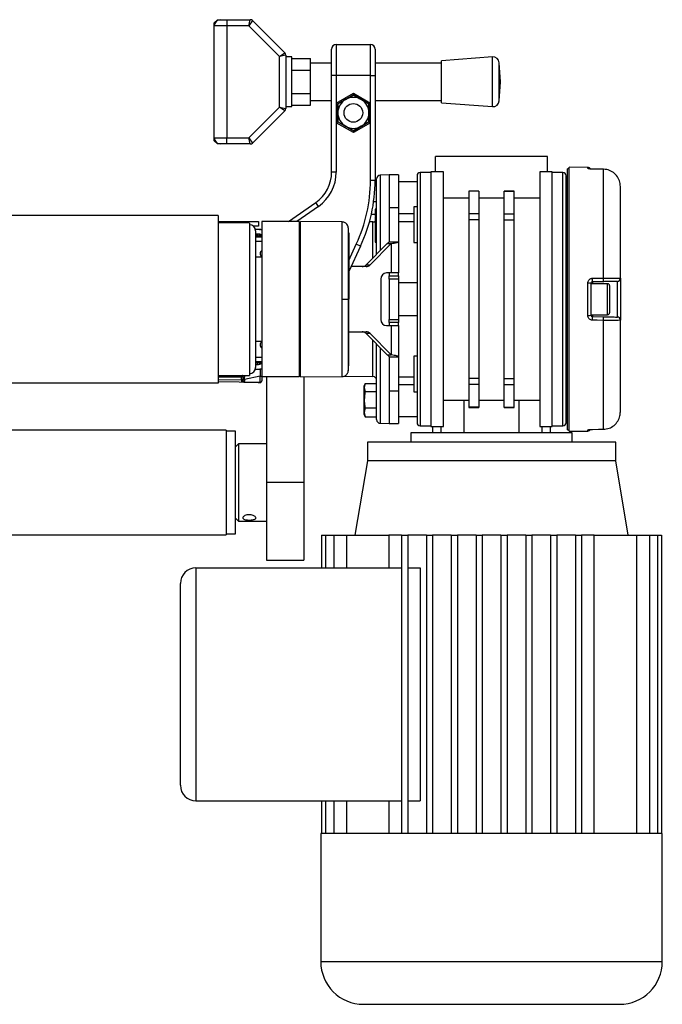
# Model space of a CAD drawing. Header units: millimetres. Extents: x 0 to 420, y 0 to 297.
# Tile 19 of 20: x 310 to 326, y 204 to 230. Entities that reach past the tile are written whole.
import ezdxf

# ---------------------------------------------------------------- set-up
doc = ezdxf.new("R2010")
doc.units = ezdxf.units.MM

msp = doc.modelspace()

# ---------------------------------------------------------------- linework, layer by layer
at = {"color": 7, "linetype": 'Continuous', "lineweight": 25}
for p, q in [((314.99608, 229.55578), (315.0758, 229.63549)), ((314.99608, 229.47606), (314.99608, 229.55578)), ((315.31496, 229.47606), (314.99608, 229.47606)), ((314.99608, 226.60619), (314.99608, 229.47606)), ((315.0758, 229.63549), (315.15552, 229.63549)), ((315.15552, 229.63549), (315.31496, 229.63549)), ((315.31496, 229.63549), (315.31496, 229.47606)), ((315.31496, 229.63549), (315.91969, 229.63549)), ((315.31496, 229.47606), (315.31496, 226.60619)), ((315.88666, 229.47606), (315.31496, 229.47606)), ((315.88666, 229.47606), (315.91969, 229.63549)), ((315.97605, 229.61215), (315.88666, 229.47606)), ((316.67017, 228.69255), (315.88666, 229.47606)), ((315.97605, 229.61215), (316.80626, 228.78194)), ((318.1282, 228.99775), (318.1282, 228.20056)), ((318.1282, 228.99775), (319.0051, 228.99775)), ((319.0051, 228.20056), (319.0051, 228.99775)), ((316.67017, 228.69255), (316.80626, 228.78194)), ((316.82961, 228.72557), (316.67017, 228.69255)), ((316.82961, 228.72557), (316.82961, 227.35668)), ((318.00862, 228.20056), (318.00862, 228.87817)), ((319.12468, 228.87817), (319.12468, 228.20056)), ((316.67017, 227.3897), (316.67017, 228.69255)), ((316.98905, 228.67887), (316.82961, 228.67887)), ((316.98905, 228.04112), (316.98905, 228.67887)), ((316.98905, 228.63946), (317.46736, 228.63946)), ((317.46736, 228.34029), (317.46736, 228.63946)), ((318.00862, 228.51944), (317.46736, 228.51944)), ((320.83288, 228.51944), (319.12468, 228.51944)), ((322.13898, 228.67887), (320.83288, 228.57922)), ((320.83288, 227.50302), (320.83288, 228.57922)), ((322.13898, 227.40338), (322.13898, 228.67887)), ((322.34753, 228.04112), (322.31008, 228.53203)), ((322.31008, 227.55022), (322.31008, 228.53203)), ((316.98905, 228.34029), (317.46736, 228.34029)), ((317.46736, 227.74196), (317.46736, 228.34029)), ((318.00862, 225.7254), (318.00862, 228.20056)), ((318.1282, 228.20056), (318.00862, 228.20056)), ((318.1282, 228.20056), (318.1282, 227.49708)), ((319.0051, 228.20056), (318.1282, 228.20056)), ((319.0051, 228.20056), (319.12468, 228.20056)), ((319.0051, 227.49708), (319.0051, 228.20056)), ((319.12468, 228.20056), (319.12468, 225.51117)), ((316.98905, 227.40338), (316.98905, 228.04112)), ((322.31008, 227.55022), (322.34753, 228.04112)), ((316.98905, 227.74196), (317.46736, 227.74196)), ((317.46736, 227.44279), (317.46736, 227.74196)), ((318.1282, 227.49708), (318.56665, 227.75022)), ((318.56665, 227.70419), (318.16806, 227.47407)), ((318.36735, 227.58913), (318.56665, 227.70419)), ((318.56665, 227.75022), (319.0051, 227.49708)), ((318.56665, 227.75022), (318.56665, 227.70419)), ((318.96524, 227.47407), (318.56665, 227.70419)), ((316.98905, 227.44279), (317.46736, 227.44279)), ((317.46736, 227.56281), (318.00862, 227.56281)), ((318.1282, 227.49708), (318.1282, 226.9908)), ((318.1282, 227.49708), (318.16806, 227.47407)), ((318.16806, 227.47407), (318.36735, 227.58913)), ((318.16806, 227.24394), (318.16806, 227.47407)), ((318.16806, 227.47407), (318.16806, 227.01381)), ((319.0051, 227.49708), (318.96524, 227.47407)), ((318.96524, 227.47407), (318.96524, 227.24394)), ((318.96524, 227.01381), (318.96524, 227.47407)), ((319.0051, 226.9908), (319.0051, 227.49708)), ((319.12468, 227.56281), (320.83288, 227.56281)), ((320.83288, 227.50302), (322.13898, 227.40338)), ((315.88666, 226.60619), (316.67017, 227.3897)), ((316.80626, 227.30031), (315.97605, 226.4701)), ((316.67017, 227.3897), (316.82961, 227.35668)), ((316.80626, 227.30031), (316.67017, 227.3897)), ((316.82961, 227.40338), (316.98905, 227.40338)), ((318.16806, 227.01381), (318.16806, 227.24394)), ((318.96524, 227.24394), (318.96524, 227.01381)), ((318.16806, 227.01381), (318.1282, 226.9908)), ((318.1282, 226.9908), (318.1282, 225.7254)), ((318.56665, 226.73766), (318.1282, 226.9908)), ((318.16806, 227.01381), (318.56665, 226.78368)), ((318.56665, 226.78368), (318.96524, 227.01381)), ((319.0051, 226.9908), (318.56665, 226.73766)), ((318.96524, 227.01381), (318.76594, 226.89875)), ((318.96524, 227.01381), (319.0051, 226.9908)), ((319.0051, 225.51117), (319.0051, 226.9908)), ((318.76594, 226.89875), (318.56665, 226.78368)), ((318.56665, 226.78368), (318.56665, 226.73766)), ((314.99608, 226.60619), (315.31496, 226.60619)), ((314.99608, 226.52647), (314.99608, 226.60619)), ((315.0758, 226.44676), (314.99608, 226.52647)), ((315.15552, 226.44676), (315.0758, 226.44676)), ((315.31496, 226.44676), (315.15552, 226.44676)), ((315.31496, 226.44676), (315.31496, 226.60619)), ((315.31496, 226.60619), (315.88666, 226.60619)), ((315.91969, 226.44676), (315.31496, 226.44676)), ((315.88666, 226.60619), (315.97605, 226.4701)), ((315.91969, 226.44676), (315.88666, 226.60619)), ((320.67958, 225.72929), (320.67958, 226.12788)), ((323.54944, 226.12788), (320.67958, 226.12788)), ((323.54944, 225.72929), (323.54944, 226.12788)), ((318.1282, 225.7254), (318.00862, 225.7254)), ((320.56, 225.70936), (320.28098, 225.70936)), ((320.28098, 225.70936), (320.28098, 222.46083)), ((320.87887, 225.72929), (320.56, 225.72929)), ((320.56, 225.72929), (320.56, 219.19237)), ((320.87887, 219.19237), (320.87887, 225.72929)), ((323.66902, 225.72929), (323.35015, 225.72929)), ((323.35015, 225.72929), (323.35015, 219.19237)), ((323.66902, 219.19237), (323.66902, 225.72929)), ((323.94803, 225.70936), (323.66902, 225.70936)), ((323.94803, 222.46083), (323.94803, 225.70936)), ((324.10747, 225.80901), (324.06761, 225.80901)), ((324.06761, 219.11266), (324.06761, 225.80901)), ((324.58648, 225.84434), (324.10747, 225.84852)), ((324.10747, 219.07314), (324.10747, 225.84852)), ((324.58648, 225.81869), (324.58648, 225.84434)), ((324.70397, 225.80022), (324.70421, 225.80123)), ((324.9886, 225.7973), (324.70437, 225.80061)), ((324.9882, 223.00416), (324.9882, 225.79688)), ((319.12468, 225.51117), (319.0051, 225.51117)), ((319.12428, 225.45496), (319.16493, 225.45496)), ((319.16493, 223.61456), (319.16493, 225.55)), ((319.4838, 225.64957), (319.25892, 225.64564)), ((319.25892, 225.64564), (319.25892, 223.70959)), ((319.72296, 225.64957), (319.4838, 225.64957)), ((319.4838, 225.64957), (319.4838, 224.81182)), ((319.4838, 225.64957), (319.4838, 224.81182)), ((319.72296, 225.64957), (319.72296, 224.81182)), ((320.20127, 225.4702), (319.72296, 225.4702)), ((324.06761, 225.4702), (324.02775, 225.4702)), ((319.12214, 225.36907), (319.16493, 225.36907)), ((321.78766, 225.23702), (321.53256, 225.23702)), ((321.53256, 225.23702), (321.53256, 225.23159)), ((321.78766, 225.23159), (321.53256, 225.23159)), ((321.53256, 225.23159), (321.53256, 224.6519)), ((321.78766, 225.23702), (321.78766, 225.23159)), ((321.78766, 225.23159), (321.78766, 224.6519)), ((322.69645, 225.23702), (322.44136, 225.23702)), ((322.44136, 225.23159), (322.44136, 225.23702)), ((322.44136, 225.23159), (322.69645, 225.23159)), ((322.44136, 224.6519), (322.44136, 225.23159)), ((322.69645, 225.23159), (322.69645, 225.23702)), ((322.69645, 224.6519), (322.69645, 225.23159)), ((325.42283, 222.99755), (325.42283, 225.35302)), ((316.90378, 224.45379), (317.60069, 224.94178)), ((317.66928, 224.84382), (317.60069, 224.94178)), ((319.08719, 224.96579), (319.16493, 224.96579)), ((321.53256, 225.05168), (320.87887, 225.05168)), ((322.44136, 225.05168), (321.78766, 225.05168)), ((323.35015, 225.05168), (322.69645, 225.05168)), ((317.66928, 224.84382), (317.11226, 224.45379)), ((319.16493, 224.77532), (319.12507, 224.77462)), ((319.12507, 224.77462), (319.12507, 224.76747)), ((319.12507, 224.76747), (319.16493, 224.76796)), ((319.12507, 224.76747), (319.12507, 224.74262)), ((319.12507, 224.74262), (319.16493, 224.74312)), ((319.12507, 224.74262), (319.12507, 224.7159)), ((319.12507, 224.7159), (319.16493, 224.71563)), ((319.12507, 224.7159), (319.12507, 224.59664)), ((319.4838, 224.81182), (319.72296, 224.81182)), ((319.4838, 224.81182), (319.4838, 223.93696)), ((319.72296, 224.81182), (319.72296, 223.93696)), ((319.72296, 224.6571), (320.12155, 224.6571)), ((320.20127, 224.83577), (320.12155, 224.83577)), ((320.12155, 224.83577), (320.12155, 223.91901)), ((324.06761, 224.83577), (324.02775, 224.83577)), ((315.09889, 224.61323), (300.74957, 224.61323)), ((315.09889, 224.61323), (315.09889, 220.30843)), ((315.09889, 224.45379), (315.73664, 224.45379)), ((315.89608, 224.41393), (315.09889, 224.42191)), ((315.73664, 224.45379), (316.13523, 224.45379)), ((315.73664, 224.41553), (315.73664, 224.45379)), ((315.89608, 224.41393), (315.89608, 220.50773)), ((316.13523, 224.45379), (316.13523, 224.33422)), ((317.17157, 224.45379), (316.21495, 224.45379)), ((316.21495, 224.45379), (316.21495, 220.46787)), ((317.17157, 224.45379), (317.17157, 220.46787)), ((317.21143, 224.41463), (317.17157, 224.41393)), ((318.27904, 224.44413), (317.21143, 224.45345)), ((317.21143, 220.46822), (317.21143, 224.45345)), ((319.07093, 224.44659), (318.97944, 224.44499)), ((319.03018, 224.6484), (319.12507, 224.6484)), ((319.07093, 223.51953), (319.07093, 224.44659)), ((319.12507, 224.59664), (319.16493, 224.59637)), ((319.12507, 224.59664), (319.12507, 224.58168)), ((319.12507, 224.58168), (319.16493, 224.58099)), ((319.12507, 224.45461), (319.12507, 224.45203)), ((319.16493, 224.45272), (319.12507, 224.45203)), ((319.12507, 224.45203), (319.12507, 224.44488)), ((319.12507, 224.44488), (319.16493, 224.44537)), ((319.12507, 224.44488), (319.12507, 224.3717)), ((320.12155, 224.4489), (319.72296, 224.4489)), ((321.78766, 224.6519), (321.53256, 224.6519)), ((321.53256, 224.6519), (321.53256, 224.49789)), ((321.78766, 224.49789), (321.53256, 224.49789)), ((321.53256, 224.49789), (321.53256, 220.42377)), ((321.78766, 224.6519), (321.78766, 224.49789)), ((321.78766, 224.49789), (321.78766, 220.42377)), ((322.44136, 224.49789), (322.44136, 224.6519)), ((322.44136, 224.6519), (322.69645, 224.6519)), ((322.44136, 220.42377), (322.44136, 224.49789)), ((322.44136, 224.49789), (322.69645, 224.49789)), ((322.69645, 224.49789), (322.69645, 224.6519)), ((322.69645, 220.42377), (322.69645, 224.49789)), ((316.13523, 224.33422), (316.00154, 224.33422)), ((316.13523, 224.2545), (316.05045, 224.2545)), ((316.05552, 224.21464), (316.05552, 222.46083)), ((316.15554, 224.25346), (316.1744, 224.25379)), ((319.12507, 224.3717), (319.16493, 224.37219)), ((319.12507, 224.3717), (319.12507, 224.33192)), ((319.12507, 224.33192), (319.16493, 224.33128)), ((319.12507, 224.33192), (319.12507, 224.10867)), ((316.13523, 224.13492), (316.05552, 224.13492)), ((316.05552, 224.13241), (316.10993, 224.13383)), ((316.05552, 224.09255), (316.11028, 224.09399)), ((316.05552, 224.06353), (316.21436, 224.06491)), ((316.21495, 223.94535), (316.05552, 223.94395)), ((316.1744, 224.10378), (316.1744, 224.12464)), ((319.12507, 224.10867), (319.16493, 224.10802)), ((319.12507, 224.10867), (319.12507, 224.10676)), ((319.12507, 224.10676), (319.16493, 224.10606)), ((319.16493, 223.99402), (319.12507, 223.99332)), ((319.12507, 223.99332), (319.12507, 223.97111)), ((319.12507, 223.97111), (319.16493, 223.97117)), ((319.12507, 223.97111), (319.12507, 223.95008)), ((319.12507, 223.95008), (319.16493, 223.95015)), ((319.12507, 223.95008), (319.12507, 223.92352)), ((319.12507, 223.92352), (319.16493, 223.92283)), ((319.4838, 223.93696), (319.72296, 223.93696)), ((319.72296, 223.93696), (319.72296, 223.13844)), ((320.12155, 223.91901), (320.20127, 223.91901)), ((324.02775, 223.91901), (324.06761, 223.91901)), ((318.44707, 223.45732), (318.64285, 223.87718)), ((318.75123, 223.82665), (318.44707, 223.17438)), ((318.75123, 223.82665), (318.64285, 223.87718)), ((319.43777, 223.89042), (318.89314, 223.33976)), ((319.53884, 223.89042), (318.99421, 223.33976)), ((319.43777, 223.89042), (319.53884, 223.89042)), ((319.53884, 223.89042), (319.53884, 223.13844)), ((316.21495, 223.53703), (316.05552, 223.53703)), ((318.89659, 223.29788), (318.50466, 223.29788)), ((318.89314, 223.33976), (318.99421, 223.33976)), ((319.27413, 222.979), (319.27413, 221.94266)), ((319.53884, 223.13844), (319.41863, 223.13844)), ((319.4838, 223.13844), (319.4838, 223.05872)), ((319.4838, 223.05872), (319.72296, 223.05872)), ((319.4838, 222.979), (319.4838, 223.05872)), ((319.72296, 222.979), (319.4838, 222.979)), ((319.4838, 222.979), (319.4838, 221.94266)), ((319.72296, 223.13844), (319.53884, 223.13844)), ((319.72296, 223.05872), (319.72296, 223.13844)), ((319.72296, 223.05872), (319.72296, 222.979)), ((319.72296, 222.979), (319.72296, 221.94266)), ((324.9889, 222.91164), (324.70466, 222.90668)), ((324.70466, 222.90668), (324.70466, 222.85943)), ((325.3445, 222.00382), (325.3445, 222.91785)), ((325.42283, 222.99755), (325.42283, 221.92411)), ((320.20127, 222.87935), (319.72296, 222.87935)), ((324.06761, 222.87935), (324.02775, 222.87935)), ((324.58648, 222.04504), (324.58648, 222.87662)), ((324.6655, 222.86682), (324.6655, 222.05484)), ((325.09598, 222.85943), (324.6655, 222.85943)), ((325.09598, 222.06223), (325.09598, 222.85943)), ((325.14381, 222.8116), (325.14381, 222.11006)), ((316.05552, 222.46083), (316.05552, 220.70702)), ((318.4361, 222.46083), (318.44707, 222.46083)), ((320.28098, 222.46083), (320.28098, 219.2123)), ((323.94803, 219.2123), (323.94803, 222.46083)), ((319.4838, 221.94266), (319.72296, 221.94266)), ((319.4838, 221.86294), (319.4838, 221.94266)), ((319.72296, 222.04231), (320.20127, 222.04231)), ((319.72296, 221.94266), (319.72296, 221.86294)), ((324.02775, 222.04231), (324.06761, 222.04231)), ((324.6655, 222.06223), (325.09598, 222.06223)), ((324.70466, 222.06223), (324.70466, 222.01499)), ((324.70466, 222.01499), (324.9889, 222.01002)), ((324.9882, 219.12478), (324.9882, 221.9175)), ((325.42283, 219.56864), (325.42283, 221.92411)), ((319.41863, 221.78322), (319.53884, 221.78322)), ((319.4838, 221.86294), (319.4838, 221.78322)), ((319.72296, 221.86294), (319.4838, 221.86294)), ((319.53884, 221.78322), (319.53884, 221.03124)), ((319.53884, 221.78322), (319.72296, 221.78322)), ((319.72296, 221.78322), (319.72296, 221.86294)), ((319.72296, 221.78322), (319.72296, 220.9847)), ((316.05552, 221.38463), (316.21495, 221.38463)), ((318.44707, 221.62379), (318.89659, 221.62379)), ((318.99421, 221.5819), (318.89314, 221.5819)), ((318.89314, 221.5819), (319.43777, 221.03124)), ((318.99421, 221.5819), (319.53884, 221.03124)), ((319.07093, 220.47508), (319.07093, 221.40214)), ((319.16493, 219.37166), (319.16493, 221.3071)), ((319.25892, 221.21207), (319.25892, 219.27602)), ((316.05552, 220.97771), (316.21495, 220.97632)), ((319.43777, 221.03124), (319.53884, 221.03124)), ((319.4838, 220.9847), (319.72296, 220.9847)), ((319.4838, 220.9847), (319.4838, 220.10985)), ((319.72296, 220.9847), (319.72296, 220.10985)), ((320.20127, 221.00265), (320.12155, 221.00265)), ((320.12155, 221.00265), (320.12155, 220.08589)), ((324.06761, 221.00265), (324.02775, 221.00265)), ((316.05004, 220.66559), (316.05758, 220.66717)), ((316.05045, 220.66717), (316.13523, 220.66717)), ((316.21436, 220.85675), (316.05552, 220.85813)), ((316.11028, 220.82767), (316.05552, 220.82911)), ((316.10993, 220.78783), (316.05552, 220.78925)), ((316.05552, 220.78674), (316.13523, 220.78674)), ((316.1744, 220.79703), (316.1744, 220.81789)), ((315.09889, 220.49976), (315.89608, 220.50773)), ((315.09889, 220.48065), (315.69609, 220.49108)), ((315.69609, 220.45944), (315.09889, 220.44901)), ((315.09889, 220.40403), (315.69609, 220.3936)), ((315.69609, 220.3936), (315.69609, 220.45944)), ((315.73664, 220.45122), (315.73664, 220.43285)), ((315.73664, 220.43285), (315.73664, 220.37793)), ((316.17648, 220.48539), (315.77511, 220.40163)), ((315.77511, 220.40163), (315.77511, 220.38782)), ((316.17648, 220.32683), (316.17648, 220.48539)), ((317.17157, 220.46787), (316.21495, 220.46787)), ((316.21495, 220.46787), (316.21495, 220.36579)), ((316.21495, 220.36579), (316.21495, 220.36456)), ((316.33453, 220.46787), (316.33453, 217.75744)), ((317.17157, 220.50773), (317.21143, 220.50703)), ((317.21143, 220.46822), (318.27903, 220.47753)), ((317.29115, 220.46891), (317.29115, 217.75744)), ((318.33392, 220.48794), (319.07093, 220.47508)), ((319.72296, 220.47276), (320.12155, 220.47276)), ((321.78766, 220.42377), (321.53256, 220.42377)), ((321.53256, 220.42377), (321.53256, 220.26976)), ((321.78766, 220.42377), (321.78766, 220.26976)), ((322.44136, 220.42377), (322.69645, 220.42377)), ((322.44136, 220.26976), (322.44136, 220.42377)), ((322.69645, 220.26976), (322.69645, 220.42377)), ((315.09889, 220.30843), (300.74957, 220.30843)), ((316.1744, 220.32471), (315.09889, 220.34348)), ((316.1744, 220.32681), (316.17648, 220.32683)), ((318.86685, 220.29506), (318.84605, 220.23791)), ((318.86677, 220.2946), (318.84605, 220.19453)), ((318.84605, 220.19453), (318.84605, 220.23791)), ((318.84605, 220.19453), (318.86677, 220.09447)), ((318.84605, 219.88216), (318.84605, 220.19453)), ((318.86677, 220.2946), (319.16493, 220.2946)), ((319.4838, 220.10985), (319.4838, 219.27209)), ((319.4838, 220.10985), (319.72296, 220.10985)), ((319.4838, 220.10985), (319.4838, 219.27209)), ((320.12155, 220.26457), (319.72296, 220.26457)), ((319.72296, 220.10985), (319.72296, 219.27209)), ((321.78766, 220.26976), (321.53256, 220.26976)), ((321.53256, 220.26976), (321.53256, 219.69007)), ((321.78766, 220.26976), (321.78766, 219.69007)), ((322.44136, 220.26976), (322.69645, 220.26976)), ((322.44136, 219.69007), (322.44136, 220.26976)), ((322.69645, 219.69007), (322.69645, 220.26976)), ((318.84605, 219.55761), (318.84605, 219.88216)), ((318.86677, 220.09447), (319.16493, 220.09447)), ((320.12155, 220.08589), (320.20127, 220.08589)), ((320.87887, 219.86998), (321.53256, 219.86998)), ((321.40149, 219.86998), (321.40149, 219.03294)), ((321.78766, 219.86998), (322.44136, 219.86998)), ((322.69645, 219.86998), (323.35015, 219.86998)), ((322.82753, 219.03294), (322.82753, 219.86998)), ((324.02775, 220.08589), (324.06761, 220.08589)), ((318.86677, 219.66985), (318.84605, 219.55761)), ((318.86677, 219.66985), (319.16493, 219.66985)), ((321.78766, 219.69007), (321.53256, 219.69007)), ((321.53256, 219.69007), (321.53256, 219.68464)), ((321.53256, 219.68464), (321.78766, 219.68464)), ((321.78766, 219.69007), (321.78766, 219.68464)), ((322.44136, 219.69007), (322.69645, 219.69007)), ((322.44136, 219.68464), (322.44136, 219.69007)), ((322.44136, 219.68464), (322.69645, 219.68464)), ((322.69645, 219.68464), (322.69645, 219.69007)), ((318.84605, 219.55761), (318.86677, 219.44536)), ((318.84605, 219.50205), (318.84605, 219.55761)), ((318.84605, 219.50205), (318.86685, 219.4449)), ((318.86677, 219.44536), (318.86522, 219.45282)), ((318.86677, 219.44536), (319.16493, 219.44536)), ((319.72296, 219.45146), (320.20127, 219.45146)), ((324.02775, 219.45146), (324.06761, 219.45146)), ((315.29819, 219.1007), (300.55027, 219.1007)), ((315.29819, 219.1007), (315.29819, 216.41418)), ((319.25892, 219.27602), (319.4838, 219.27209)), ((319.4838, 219.27209), (319.72296, 219.27209)), ((320.28098, 219.2123), (320.56, 219.2123)), ((320.56, 219.19237), (320.87887, 219.19237)), ((320.59986, 219.19237), (320.59986, 219.03294)), ((320.81924, 219.03294), (320.81924, 219.19237)), ((323.35015, 219.19237), (323.66902, 219.19237)), ((323.40978, 219.19237), (323.40978, 219.03294)), ((323.62916, 219.03294), (323.62916, 219.19237)), ((323.66902, 219.2123), (323.94803, 219.2123)), ((324.06761, 219.11266), (324.10747, 219.11266)), ((324.58648, 219.07732), (324.58648, 219.10297)), ((324.70422, 219.12044), (324.70397, 219.12145)), ((324.70437, 219.12105), (324.98828, 219.12436)), ((324.98844, 219.12436), (324.9886, 219.12436)), ((315.53735, 219.0728), (315.29819, 219.0728)), ((315.53735, 217.2536), (315.53735, 219.0728)), ((320.04183, 219.03294), (320.04183, 218.79378)), ((324.18719, 219.03294), (320.04183, 219.03294)), ((324.10747, 219.07314), (324.58648, 219.07732)), ((324.18719, 218.79378), (324.18719, 219.03294)), ((315.61706, 218.75392), (315.53735, 218.6742)), ((316.33453, 218.75392), (315.61706, 218.75392)), ((315.61706, 218.75392), (315.61706, 216.76096)), ((318.92577, 218.79378), (318.92577, 218.31547)), ((325.30325, 218.79378), (318.92577, 218.79378)), ((325.30325, 218.31547), (325.30325, 218.79378)), ((318.92577, 218.31547), (318.6069, 216.40223)), ((325.30325, 218.31547), (318.92577, 218.31547)), ((325.62212, 216.40223), (325.30325, 218.31547)), ((317.29115, 217.75744), (316.33453, 217.75744)), ((316.33453, 217.75744), (316.33453, 215.76448)), ((317.29115, 217.75744), (317.29115, 215.76448)), ((315.53735, 216.44209), (315.53735, 217.2536)), ((315.53735, 216.84068), (315.61706, 216.76096)), ((315.61706, 216.76096), (316.33453, 216.76096)), ((300.55027, 216.41418), (315.29819, 216.41418)), ((315.29819, 216.44209), (315.53735, 216.44209)), ((317.74815, 216.40223), (317.74815, 215.56518)), ((317.74815, 216.40223), (317.85423, 216.40223)), ((317.85423, 216.40223), (318.06218, 216.40223)), ((317.85423, 216.40223), (317.85423, 215.56518)), ((318.06218, 216.40223), (318.06218, 215.56518)), ((318.06218, 216.40223), (318.389, 216.40223)), ((318.389, 216.40223), (319.47656, 216.40223)), ((318.389, 216.40223), (318.389, 215.56518)), ((319.80267, 216.40223), (319.47656, 216.40223)), ((319.47656, 216.40223), (319.47656, 215.56518)), ((319.80267, 216.40223), (319.96211, 216.40223)), ((319.80267, 216.40223), (319.80267, 208.74925)), ((319.96211, 216.40223), (319.96211, 208.74925)), ((320.44042, 216.40223), (319.96211, 216.40223)), ((320.44042, 216.40223), (320.44042, 208.74925)), ((320.44042, 216.40223), (320.59986, 216.40223)), ((320.59986, 216.40223), (320.59986, 208.74925)), ((321.07817, 216.40223), (320.59986, 216.40223)), ((321.07817, 216.40223), (321.23761, 216.40223)), ((321.07817, 216.40223), (321.07817, 208.74925)), ((321.23761, 216.40223), (321.23761, 208.74925)), ((321.71592, 216.40223), (321.23761, 216.40223)), ((321.71592, 216.40223), (321.71592, 208.74925)), ((321.71592, 216.40223), (321.87535, 216.40223)), ((321.87535, 216.40223), (321.87535, 208.74925)), ((322.35366, 216.40223), (321.87535, 216.40223)), ((322.35366, 216.40223), (322.5131, 216.40223)), ((322.35366, 216.40223), (322.35366, 208.74925)), ((322.5131, 216.40223), (322.5131, 208.74925)), ((322.99141, 216.40223), (322.5131, 216.40223)), ((322.99141, 216.40223), (323.15085, 216.40223)), ((322.99141, 216.40223), (322.99141, 208.74925)), ((323.15085, 216.40223), (323.15085, 208.74925)), ((323.62916, 216.40223), (323.15085, 216.40223)), ((323.62916, 216.40223), (323.62916, 208.74925)), ((323.62916, 216.40223), (323.7886, 216.40223)), ((323.7886, 216.40223), (323.7886, 208.74925)), ((324.26691, 216.40223), (323.7886, 216.40223)), ((324.26691, 216.40223), (324.26691, 208.74925)), ((324.26691, 216.40223), (324.42635, 216.40223)), ((324.42635, 216.40223), (324.42635, 208.74925)), ((324.75246, 216.40223), (324.42635, 216.40223)), ((324.75246, 208.74925), (324.75246, 216.40223)), ((324.75246, 216.40223), (325.84002, 216.40223)), ((325.84002, 216.40223), (325.84002, 208.74925)), ((325.84002, 216.40223), (326.16684, 216.40223)), ((326.16684, 216.40223), (326.16684, 208.74925)), ((326.16684, 216.40223), (326.37479, 216.40223)), ((326.37479, 216.40223), (326.37479, 208.74925)), ((326.37479, 216.40223), (326.48087, 216.40223)), ((326.48087, 216.40223), (326.48087, 208.74925)), ((314.52531, 215.56518), (314.52531, 209.5863)), ((314.52531, 215.56518), (319.80267, 215.56518)), ((316.33453, 215.76448), (317.29115, 215.76448)), ((319.96211, 215.56518), (320.27969, 215.56518)), ((320.27969, 215.56518), (320.27969, 209.5863)), ((314.12672, 209.98489), (314.12672, 215.16659)), ((314.52531, 209.5863), (319.80267, 209.5863)), ((317.74815, 209.5863), (317.74815, 208.74925)), ((317.85423, 209.5863), (317.85423, 208.74925)), ((318.06218, 209.5863), (318.06218, 208.74925)), ((318.389, 209.5863), (318.389, 208.74925)), ((319.47656, 209.5863), (319.47656, 208.74925)), ((319.96211, 209.5863), (320.27969, 209.5863)), ((317.72999, 208.74925), (317.72999, 205.46087)), ((317.74815, 208.74925), (317.72999, 208.74925)), ((317.85423, 208.74925), (317.74815, 208.74925)), ((318.06218, 208.74925), (317.85423, 208.74925)), ((318.389, 208.74925), (318.06218, 208.74925)), ((319.80267, 208.74925), (318.389, 208.74925)), ((320.44042, 208.74925), (319.80267, 208.74925)), ((321.07817, 208.74925), (320.44042, 208.74925)), ((321.71592, 208.74925), (321.07817, 208.74925)), ((322.5131, 208.74925), (321.71592, 208.74925)), ((323.15085, 208.74925), (322.5131, 208.74925)), ((323.7886, 208.74925), (323.15085, 208.74925)), ((324.42635, 208.74925), (323.7886, 208.74925)), ((325.84002, 208.74925), (324.42635, 208.74925)), ((326.16684, 208.74925), (325.84002, 208.74925)), ((326.37479, 208.74925), (326.16684, 208.74925)), ((326.48087, 208.74925), (326.37479, 208.74925)), ((326.49903, 208.74925), (326.48087, 208.74925)), ((326.49903, 205.46087), (326.49903, 208.74925)), ((317.72999, 205.46087), (322.11451, 205.46087)), ((322.11451, 205.46087), (326.49903, 205.46087))]:
    msp.add_line(p, q, dxfattribs=at)
at = {"color": 7, "linetype": 'Continuous', "lineweight": 25, "flags": 128}
for points in [[(324.9882, 225.79688), (324.8288, 225.79875), (324.70397, 225.80022)], [(324.70421, 225.80123), (324.70428, 225.8011), (324.70437, 225.80061)], [(324.9882, 225.79688), (324.98851, 225.79779), (324.9886, 225.7973)], [(324.70397, 222.99907), (324.86337, 223.00192), (324.9882, 223.00416)], [(318.27895, 222.46078), (318.30779, 222.46079), (318.33562, 222.4608), (318.36154, 222.46081), (318.38468, 222.46081), (318.40429, 222.46082), (318.41971, 222.46082), (318.43043, 222.46083), (318.4361, 222.46083)], [(324.9882, 221.9175), (324.8288, 221.92036), (324.70397, 221.92259)], [(324.70397, 219.12145), (324.86337, 219.12332), (324.9882, 219.12478)], [(324.70437, 219.12105), (324.70428, 219.12056), (324.70422, 219.12044)], [(324.9886, 219.12436), (324.98851, 219.12387), (324.9882, 219.12478)]]:
    msp.add_lwpolyline(points, dxfattribs=at)
at = {"color": 7, "linetype": 'Continuous', "lineweight": 25}
msp.add_circle((318.56665, 227.24394), 0.23916, dxfattribs=at)
for centre, radius, start, end in [((315.15552, 229.47606), 0.15944, 90, 180), ((315.91969, 229.55578), 0.07972, 45, 90), ((318.1282, 228.87817), 0.11958, 90, 180), ((319.0051, 228.87817), 0.11958, 0, 90), ((316.74989, 228.72557), 0.07972, 0, 45), ((322.15111, 228.5199), 0.15944, 4.362914, 94.362914), ((318.56665, 227.24394), 0.39859, 120, 180), ((318.56665, 227.24394), 0.39859, 60, 120), ((318.56665, 227.24394), 0.39859, 0, 60), ((322.15111, 227.56235), 0.15944, 265.637086, 355.637086), ((316.74989, 227.35668), 0.07972, 315, 0), ((318.56665, 227.24394), 0.39859, 180, 240), ((318.56665, 227.24394), 0.39859, 300, 0), ((318.56665, 227.24394), 0.39859, 240, 300), ((315.15552, 226.60619), 0.15944, 180, 270), ((315.91969, 226.52647), 0.07972, 270, 315), ((317.052, 225.7254), 0.95662, 305, 0), ((317.052, 225.7254), 1.0762, 305, 0), ((320.28098, 225.62964), 0.07972, 90, 180), ((323.94803, 225.62964), 0.07972, 0, 90), ((324.58578, 225.76462), 0.07972, 30.228465, 89.5), ((324.5858, 225.73851), 0.08018, 62.086988, 89.516), ((315.13875, 225.51117), 3.86635, 335, 0), ((315.13875, 225.51117), 3.98592, 335, 0), ((319.26059, 225.55), 0.09566, 91, 180), ((319.06926, 224.54223), 0.09566, 271, 306.389329), ((315.89608, 224.21464), 0.15944, 0, 90), ((316.13523, 224.0552), 0.1993, 66.421822, 90), ((316.19798, 224.25059), 0.02379, 172.280996, 179.853342), ((316.17509, 224.21394), 0.03986, 46.307151, 91), ((316.14032, 224.06921), 0.03894, 140.484222, 187.790318), ((316.11201, 224.05414), 0.07972, 38.505574, 91.5), ((315.53905, 224.10893), 0.57142, 358.501931, 2.498145), ((316.11132, 224.05414), 0.03986, 14.838425, 91.5), ((316.13523, 224.0552), 0.07972, 0, 90), ((315.58483, 224.82845), 0.93421, 306.652263, 309.13059), ((316.27474, 223.63269), 0.09965, 126.869898, 233.130102), ((318.79436, 223.43527), 0.1374, 270.482371, 315.964056), ((318.89543, 223.43527), 0.1374, 270.482371, 315.964056), ((319.42649, 222.98612), 0.15252, 92.952141, 182.675337), ((322.62667, 222.93723), 2.07822, 359.15764, 1.705105), ((322.91282, 222.94229), 2.07631, 359.154074, 1.707464), ((325.34311, 222.99755), 0.07972, 271, 0), ((324.60581, 222.70896), 0.16877, 69.288132, 96.578748), ((325.09598, 222.8116), 0.04783, 0, 90), ((319.42649, 221.93554), 0.15252, 177.324663, 267.047859), ((324.60581, 222.2127), 0.16877, 263.421252, 290.711868), ((322.62667, 221.98443), 2.07822, 358.294895, 0.84236), ((322.91282, 221.97937), 2.07631, 358.292536, 0.845926), ((325.09598, 222.11006), 0.04783, 270, 0), ((325.34311, 221.92411), 0.07972, 0, 89), ((318.79436, 221.48639), 0.1374, 44.035944, 89.517629), ((318.89543, 221.48639), 0.1374, 44.035944, 89.517629), ((316.27474, 221.28897), 0.09965, 126.869898, 233.130102), ((316.13523, 220.86646), 0.07972, 270, 0), ((315.89608, 220.70702), 0.15944, 270, 0), ((316.14032, 220.85245), 0.03894, 172.209682, 219.515778), ((315.53905, 220.81273), 0.57142, 357.501855, 1.498069), ((316.11201, 220.86752), 0.07972, 268.5, 321.494426), ((316.11132, 220.86752), 0.03986, 268.5, 345.161575), ((316.13523, 220.86646), 0.1993, 270, 293.578178), ((315.58483, 220.09321), 0.93421, 50.86941, 53.347737), ((315.73154, 220.47526), 0.03882, 155.95366, 204.04634), ((315.54885, 220.50125), 0.14759, 356.047366, 1.739927), ((315.69678, 220.45122), 0.03986, 25.929341, 91), ((315.69707, 220.43316), 0.03957, 268.575283, 359.547871), ((315.54368, 220.55431), 0.17703, 338.476109, 344.131008), ((315.69678, 220.45122), 0.03986, 0, 25.929341), ((315.7664, 220.39919), 0.05994, 81.082524, 119.761892), ((315.76638, 220.35585), 0.0466, 79.201074, 129.646636), ((315.76638, 220.34204), 0.0466, 79.201074, 129.646636), ((316.17509, 220.36456), 0.03986, 269, 0), ((316.18522, 220.53117), 0.0466, 259.201074, 309.646636), ((319.06926, 220.37943), 0.09566, 0, 89), ((319.26059, 219.37166), 0.09566, 180, 269), ((320.28098, 219.29202), 0.07972, 180, 270), ((323.94803, 219.29202), 0.07972, 270, 0), ((324.58578, 219.15704), 0.07972, 270.5, 329.656256), ((324.5858, 219.18315), 0.08018, 270.483929, 298.017591), ((314.52531, 215.16659), 0.39859, 90, 180), ((314.52531, 209.98489), 0.39859, 180, 270), ((318.82612, 205.46087), 1.09613, 180, 270), ((325.4029, 205.46087), 1.09613, 270, 0)]:
    msp.add_arc(centre, radius, start, end, dxfattribs=at)
for centre, major_axis, ratio, start_param, end_param in [((316.17509, 220.68878), (-0.00814, 0.81266), 0.00082193, 1.59255895, 1.82376246), ((315.69678, 224.31957), (0.0007, 3.98652), 0.00001526, 2.96708611, 3.09656733), ((315.7765, 220.60561), (0.00814, 0.81606), 0.0008151, 4.45976438, 4.53102055), ((343.55286, 223.83335), (97.85069, -0.71872), 0.03946155, 4.42463256, 4.42909478), ((316.17509, 224.31123), (0.0007, 3.98652), 0.00001526, 3.10907241, 3.14159239)]:
    msp.add_ellipse(centre, major_axis=major_axis, ratio=ratio, start_param=start_param, end_param=end_param, dxfattribs=at)
for points, knots in [([(318.56665, 227.70419), (318.56925, 227.70269), (318.63495, 227.66476), (318.70177, 227.62618), (318.76594, 227.58913)], [0, 0, 0, 0, 0.03966261, 1, 1, 1, 1]), ([(318.76594, 227.58913), (318.81737, 227.55944), (318.88423, 227.52084), (318.95005, 227.48284), (318.96524, 227.47407)], [0, 0, 0, 0, 0.76914426, 1, 1, 1, 1]), ([(318.36735, 226.89875), (318.30318, 226.9358), (318.23635, 226.97438), (318.17066, 227.01231), (318.16806, 227.01381)], [0, 0, 0, 0, 0.96033739, 1, 1, 1, 1]), ([(318.56665, 226.78368), (318.55145, 226.79246), (318.48564, 226.83046), (318.41878, 226.86906), (318.36735, 226.89875)], [0, 0, 0, 0, 0.23085574, 1, 1, 1, 1]), ([(324.70397, 225.80022), (324.69064, 225.80059), (324.66392, 225.80134), (324.62868, 225.80504), (324.60216, 225.80992), (324.58839, 225.81476), (324.58701, 225.8176), (324.58648, 225.81869)], [0, 0, 0, 0, 0.21190404, 0.42486415, 0.64104474, 0.86118213, 1, 1, 1, 1]), ([(324.68219, 225.80209), (324.67658, 225.8023), (324.66057, 225.8029), (324.64018, 225.80528), (324.62586, 225.80758), (324.62034, 225.80906), (324.62083, 225.8089), (324.62094, 225.80886)], [0, 0, 0, 0, 0.17693847, 0.50463871, 0.77079622, 0.94793229, 1, 1, 1, 1]), ([(324.70419, 225.8013), (324.70263, 225.80129), (324.69509, 225.80126), (324.6879, 225.80172), (324.68219, 225.80209)], [0, 0, 0, 0, 0.20589298, 1, 1, 1, 1]), ([(325.42283, 225.35302), (325.41786, 225.40349), (325.40792, 225.5045), (325.33028, 225.63884), (325.21641, 225.73914), (325.0948, 225.78937), (325.01679, 225.79486), (324.9882, 225.79688)], [0, 0, 0, 0, 0.21982892, 0.43999401, 0.65884934, 0.87496666, 1, 1, 1, 1]), ([(320.20127, 225.62964), (320.20127, 225.62443), (320.20127, 225.61399), (320.20127, 225.52977), (320.20127, 225.39707), (320.20127, 225.21248), (320.20127, 224.98376), (320.20127, 224.79557), (320.20127, 224.70152)], [0, 0, 0, 0, 0.1666145, 0.33340129, 0.50000005, 0.66661455, 0.83338947, 1, 1, 1, 1]), ([(324.02775, 224.70152), (324.02775, 224.78871), (324.02775, 224.9666), (324.02775, 225.1904), (324.02775, 225.36285), (324.02775, 225.48606), (324.02775, 225.56767), (324.02775, 225.61986), (324.02775, 225.62637), (324.02775, 225.62964)], [0, 0, 0, 0, 0.154037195, 0.314245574, 0.479903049, 0.607550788, 0.737214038, 0.868256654, 1, 1, 1, 1]), ([(320.20127, 224.70152), (320.20127, 224.60009), (320.20127, 224.39713), (320.20127, 224.04931), (320.20127, 223.67705), (320.20127, 223.28329), (320.20127, 222.87563), (320.20127, 222.46082), (320.20127, 222.04601), (320.20127, 221.63834), (320.20127, 221.24459), (320.20127, 220.87233), (320.20127, 220.52452), (320.20127, 220.32157), (320.20127, 220.22014)], [0, 0, 0, 0, 0.08330921, 0.16670062, 0.25, 0.33330707, 0.41670046, 0.50000002, 0.58330727, 0.66670065, 0.75000003, 0.83330728, 0.91669474, 1, 1, 1, 1]), ([(324.02775, 220.22014), (324.02775, 220.31368), (324.02775, 220.50449), (324.02775, 220.83539), (324.02775, 221.17051), (324.02775, 221.49957), (324.02775, 221.81149), (324.02775, 222.13357), (324.02775, 222.46083), (324.02775, 222.7881), (324.02775, 223.11017), (324.02775, 223.42209), (324.02775, 223.75116), (324.02775, 224.08629), (324.02775, 224.41719), (324.02775, 224.60799), (324.02775, 224.70152)], [0, 0, 0, 0, 0.0770186, 0.15712279, 0.23995153, 0.3037754, 0.36860702, 0.43412833, 0.5, 0.56587168, 0.63139298, 0.69622461, 0.76004848, 0.84288465, 0.92298862, 1, 1, 1, 1]), ([(318.27895, 222.46078), (318.27897, 222.57069), (318.27901, 222.79371), (318.27902, 223.11737), (318.27893, 223.42527), (318.27898, 223.70313), (318.27901, 223.94814), (318.2789, 224.1487), (318.27903, 224.30377), (318.27898, 224.39932), (318.27896, 224.44364), (318.27898, 224.43956), (318.27899, 224.43826)], [0, 0, 0, 0, 0.1058464, 0.21476226, 0.32060969, 0.42952668, 0.53537443, 0.64429166, 0.75014055, 0.85905906, 0.95517315, 1, 1, 1, 1]), ([(318.43656, 224.29618), (318.43647, 224.29757), (318.43602, 224.30403), (318.43229, 224.32809), (318.41719, 224.36843), (318.37949, 224.41154), (318.33037, 224.43945), (318.29537, 224.44154), (318.27953, 224.44249)], [0, 0, 0, 0, 0.01847736, 0.08582144, 0.30546512, 0.55831355, 0.80021053, 1, 1, 1, 1]), ([(319.12507, 224.56737), (319.12507, 224.56174), (319.12507, 224.54289), (319.12507, 224.50087), (319.12507, 224.47141)], [0, 0, 0, 0, 0.29875179, 1, 1, 1, 1]), ([(318.44707, 224.16327), (318.4457, 224.18663), (318.44295, 224.23339), (318.43828, 224.28002), (318.43595, 224.30336)], [0, 0, 0, 0, 0.49937363, 1, 1, 1, 1]), ([(318.43614, 224.29615), (318.43613, 224.29737), (318.43611, 224.30124), (318.43614, 224.26073), (318.43613, 224.17153), (318.43606, 224.02911), (318.43614, 223.84195), (318.43614, 223.61622), (318.43611, 223.35709), (318.43619, 223.07301), (318.43609, 222.77125), (318.4361, 222.5643), (318.4361, 222.46083)], [0, 0, 0, 0, 0.04519697, 0.14229069, 0.24951199, 0.35673221, 0.46395128, 0.57117195, 0.6783794, 0.78558802, 0.8927954, 1, 1, 1, 1]), ([(318.44707, 224.15409), (318.44707, 224.1556), (318.44707, 224.15992), (318.44707, 224.08745), (318.44707, 223.94209), (318.44707, 223.73196), (318.44707, 223.46555), (318.44707, 223.15632), (318.44707, 222.81646), (318.44707, 222.57928), (318.44707, 222.46083)], [0, 0, 0, 0, 0.07182898, 0.20468157, 0.3367394, 0.46949014, 0.60201668, 0.73437542, 0.8673414, 1, 1, 1, 1]), ([(316.1744, 224.10378), (316.17699, 224.09607), (316.18127, 224.08333), (316.18192, 224.06993), (316.18218, 224.06463)], [0, 0, 0, 0, 0.6042441, 1, 1, 1, 1]), ([(319.12507, 224.09471), (319.12507, 224.06313), (319.12507, 224.0186), (319.12507, 224.0061), (319.12507, 224.00247)], [0, 0, 0, 0, 0.709328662, 1, 1, 1, 1]), ([(324.58648, 222.87662), (324.58782, 222.89049), (324.59049, 222.91816), (324.61133, 222.95503), (324.64206, 222.98279), (324.67507, 222.99683), (324.69628, 222.99847), (324.70397, 222.99907)], [0, 0, 0, 0, 0.22191221, 0.44275024, 0.6617521, 0.8773894, 1, 1, 1, 1]), ([(324.70466, 222.90668), (324.7021, 222.90648), (324.69496, 222.90594), (324.68392, 222.90131), (324.67375, 222.89228), (324.66685, 222.88037), (324.66595, 222.87134), (324.6655, 222.86682)], [0, 0, 0, 0, 0.119476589, 0.332020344, 0.55185939, 0.775764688, 1, 1, 1, 1]), ([(324.9882, 223.00416), (325.03704, 223.00474), (325.13465, 223.0059), (325.26432, 223.00578), (325.36257, 223.0041), (325.41522, 223.00118), (325.42065, 222.99859), (325.42283, 222.99755)], [0, 0, 0, 0, 0.21287359, 0.42546251, 0.63920635, 0.85549824, 1, 1, 1, 1]), ([(325.3445, 222.91785), (325.34272, 222.91781), (325.33828, 222.91774), (325.29525, 222.91699), (325.21488, 222.91558), (325.10879, 222.91373), (325.02886, 222.91234), (324.9889, 222.91164)], [0, 0, 0, 0, 0.14488136, 0.36155244, 0.57533965, 0.78764269, 1, 1, 1, 1]), ([(318.27899, 220.48311), (318.27898, 220.48184), (318.27896, 220.47766), (318.27897, 220.52113), (318.27903, 220.61663), (318.2789, 220.76959), (318.27901, 220.97134), (318.27899, 221.21358), (318.27893, 221.49352), (318.27902, 221.79828), (318.27901, 222.12468), (318.27897, 222.34768), (318.27895, 222.46078)], [0, 0, 0, 0, 0.04254763, 0.14094275, 0.24679549, 0.35571793, 0.46156949, 0.57049069, 0.67634193, 0.78526289, 0.8910974, 1, 1, 1, 1]), ([(318.4361, 222.46083), (318.4361, 222.35736), (318.43609, 222.15042), (318.43619, 221.84865), (318.43611, 221.56458), (318.43614, 221.30544), (318.43614, 221.07971), (318.43606, 220.89255), (318.43613, 220.75012), (318.43614, 220.66099), (318.43611, 220.62058), (318.43613, 220.62432), (318.43614, 220.62548)], [0, 0, 0, 0, 0.10740972, 0.21482222, 0.32223596, 0.42964854, 0.53707435, 0.64449857, 0.75192392, 0.85935037, 0.95662987, 1, 1, 1, 1]), ([(318.44707, 220.76757), (318.44707, 220.76606), (318.44707, 220.76175), (318.44707, 220.83421), (318.44707, 220.97957), (318.44707, 221.1897), (318.44707, 221.45611), (318.44707, 221.76534), (318.44707, 222.1052), (318.44707, 222.34238), (318.44707, 222.46083)], [0, 0, 0, 0, 0.07180829, 0.20466384, 0.33672462, 0.46947832, 0.6020078, 0.7343695, 0.86733844, 1, 1, 1, 1]), ([(324.70397, 221.92259), (324.69064, 221.92417), (324.66392, 221.92734), (324.62868, 221.94883), (324.60216, 221.98), (324.58839, 222.01403), (324.58701, 222.03639), (324.58648, 222.04504)], [0, 0, 0, 0, 0.21190404, 0.42486415, 0.64104474, 0.86118213, 1, 1, 1, 1]), ([(324.6655, 222.05484), (324.66568, 222.05202), (324.66615, 222.04471), (324.67072, 222.0337), (324.67948, 222.0236), (324.6912, 222.01656), (324.70021, 222.01551), (324.70466, 222.01499)], [0, 0, 0, 0, 0.14001619, 0.36327889, 0.58147636, 0.79302006, 1, 1, 1, 1]), ([(325.42283, 221.92411), (325.41786, 221.92257), (325.40792, 221.91948), (325.33028, 221.91673), (325.21641, 221.91566), (325.0948, 221.91613), (325.01679, 221.91714), (324.9882, 221.9175)], [0, 0, 0, 0, 0.21982892, 0.43999401, 0.65884934, 0.87496666, 1, 1, 1, 1]), ([(324.9889, 222.01002), (325.01229, 222.00962), (325.07615, 222.0085), (325.17569, 222.00676), (325.26884, 222.00514), (325.33232, 222.00403), (325.34044, 222.00389), (325.3445, 222.00382)], [0, 0, 0, 0, 0.1247127, 0.34042654, 0.55918865, 0.77962349, 1, 1, 1, 1]), ([(316.18217, 220.85703), (316.18191, 220.85171), (316.18126, 220.83831), (316.17698, 220.82557), (316.1744, 220.81789)], [0, 0, 0, 0, 0.39744436, 1, 1, 1, 1]), ([(318.27974, 220.47865), (318.2981, 220.4803), (318.33233, 220.48337), (318.37398, 220.50777), (318.40263, 220.53586), (318.42049, 220.56419), (318.43037, 220.58948), (318.43506, 220.60962), (318.43616, 220.62097), (318.43659, 220.62546)], [0, 0, 0, 0, 0.23161094, 0.43175805, 0.59816768, 0.7386349, 0.85377264, 0.94214638, 1, 1, 1, 1]), ([(318.43595, 220.6183), (318.43828, 220.64164), (318.44295, 220.68827), (318.4457, 220.73503), (318.44707, 220.75839)], [0, 0, 0, 0, 0.50056851, 1, 1, 1, 1]), ([(315.73263, 220.46865), (315.73205, 220.4694), (315.7309, 220.4709), (315.72674, 220.46864), (315.7186, 220.46468), (315.71308, 220.46254), (315.70715, 220.46096), (315.70225, 220.46012), (315.69871, 220.45973), (315.69688, 220.45954), (315.69618, 220.45945), (315.69609, 220.45944)], [0, 0, 0, 0, 0.323343, 0.64997238, 0.7362313, 0.82297245, 0.88800526, 0.9381719, 0.97267281, 0.99633828, 1, 1, 1, 1]), ([(315.69609, 220.3371), (315.6988, 220.33721), (315.70601, 220.3375), (315.71749, 220.34205), (315.72813, 220.35134), (315.7353, 220.36391), (315.73619, 220.37321), (315.73664, 220.37793)], [0, 0, 0, 0, 0.1198481, 0.31831407, 0.53286561, 0.76302131, 1, 1, 1, 1]), ([(315.72858, 220.50605), (315.72817, 220.50542), (315.72547, 220.50124), (315.72217, 220.49449), (315.71948, 220.48723), (315.71951, 220.48431), (315.72013, 220.48354), (315.72027, 220.48343), (315.7203, 220.48341)], [0, 0, 0, 0, 0.05220868, 0.34316384, 0.63443148, 0.93086842, 0.98700783, 1, 1, 1, 1]), ([(315.77511, 220.38782), (315.77429, 220.37838), (315.7726, 220.35906), (315.76127, 220.34297), (315.75548, 220.33474)], [0, 0, 0, 0, 0.48856925, 1, 1, 1, 1]), ([(315.75814, 220.50635), (315.75826, 220.50625), (315.76503, 220.50059), (315.7729, 220.48371), (315.77476, 220.46683), (315.77569, 220.45841)], [0, 0, 0, 0, 0.00921848, 0.50581281, 1, 1, 1, 1]), ([(316.17648, 220.32683), (316.18035, 220.32729), (316.18806, 220.32821), (316.19824, 220.33346), (316.20684, 220.34121), (316.21326, 220.35214), (316.21494, 220.36089), (316.21495, 220.36569), (316.21495, 220.36579)], [0, 0, 0, 0, 0.16794276, 0.33530291, 0.51644874, 0.7333953, 0.99473785, 1, 1, 1, 1]), ([(315.75548, 220.33474), (315.74877, 220.3349), (315.73279, 220.33526), (315.7127, 220.33609), (315.70093, 220.33678), (315.69617, 220.33709), (315.69609, 220.3371)], [0, 0, 0, 0, 0.29198398, 0.69591493, 0.9948299, 1, 1, 1, 1]), ([(320.20127, 220.22014), (320.20127, 220.12609), (320.20127, 219.93789), (320.20127, 219.70917), (320.20127, 219.52458), (320.20127, 219.39188), (320.20127, 219.30767), (320.20127, 219.29724), (320.20127, 219.29202)], [0, 0, 0, 0, 0.166618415, 0.333401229, 0.499999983, 0.666614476, 0.833401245, 1, 1, 1, 1]), ([(324.02775, 219.29202), (324.02775, 219.29529), (324.02775, 219.3018), (324.02775, 219.354), (324.02775, 219.4356), (324.02775, 219.55882), (324.02775, 219.73127), (324.02775, 219.95508), (324.02775, 220.13296), (324.02775, 220.22014)], [0, 0, 0, 0, 0.131743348, 0.262785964, 0.392449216, 0.520096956, 0.685769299, 0.845977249, 1, 1, 1, 1]), ([(318.86677, 220.09447), (318.8661, 220.09076), (318.85345, 220.02077), (318.84965, 219.94958), (318.84605, 219.88216)], [0, 0, 0, 0, 0.052974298, 1, 1, 1, 1]), ([(318.84605, 219.88216), (318.84861, 219.82562), (318.85184, 219.7544), (318.86422, 219.68431), (318.86677, 219.66985)], [0, 0, 0, 0, 0.79381431, 1, 1, 1, 1]), ([(324.9882, 219.12478), (325.03704, 219.13015), (325.13465, 219.14086), (325.26432, 219.21718), (325.36257, 219.32878), (325.41522, 219.45299), (325.42065, 219.53557), (325.42283, 219.56864)], [0, 0, 0, 0, 0.21287359, 0.42546251, 0.63920635, 0.85549824, 1, 1, 1, 1]), ([(324.58648, 219.10297), (324.58782, 219.10475), (324.59049, 219.1083), (324.61133, 219.11378), (324.64206, 219.11829), (324.67507, 219.12083), (324.69628, 219.12128), (324.70397, 219.12145)], [0, 0, 0, 0, 0.22191221, 0.44275024, 0.6617521, 0.8773894, 1, 1, 1, 1]), ([(324.62061, 219.11269), (324.62076, 219.11273), (324.62114, 219.11285), (324.62705, 219.11426), (324.64026, 219.11637), (324.65824, 219.1185), (324.67279, 219.11916), (324.67821, 219.1194)], [0, 0, 0, 0, 0.10169302, 0.27100647, 0.51535631, 0.81957296, 1, 1, 1, 1]), ([(324.67821, 219.1194), (324.68342, 219.11977), (324.69181, 219.12035), (324.7008, 219.12027), (324.70421, 219.12024)], [0, 0, 0, 0, 0.62158321, 1, 1, 1, 1]), ([(315.72867, 216.84907), (315.73049, 216.85704), (315.73414, 216.87296), (315.76255, 216.89745), (315.80459, 216.91768), (315.85749, 216.93011), (315.91451, 216.93203), (315.96911, 216.92326), (316.01564, 216.90563), (316.04914, 216.88227), (316.06545, 216.85719), (316.06269, 216.83422), (316.04152, 216.81573), (316.00423, 216.80262), (315.95456, 216.79494), (315.89824, 216.79236), (315.84207, 216.79457), (315.79197, 216.80172), (315.75348, 216.81434), (315.73193, 216.83076), (315.72963, 216.8437), (315.72867, 216.84907)], [0, 0, 0, 0, 0.05317688, 0.10633615, 0.15995495, 0.21390305, 0.2673428, 0.3202276, 0.37337634, 0.42719221, 0.4810472, 0.53425887, 0.58714955, 0.64051842, 0.69444472, 0.74813707, 0.80115093, 0.8541076, 0.90770795, 0.96165812, 1, 1, 1, 1]), ([(318.82612, 204.36474), (318.83084, 204.36474), (318.84041, 204.36474), (318.91936, 204.36474), (319.03887, 204.36474), (319.18967, 204.36474), (319.35867, 204.36474), (319.55752, 204.36474), (319.78516, 204.36474), (320.0374, 204.36474), (320.30998, 204.36474), (320.59924, 204.36474), (320.93016, 204.36474), (321.30238, 204.36474), (321.70934, 204.36474), (321.98084, 204.36474), (322.11451, 204.36474)], [0, 0, 0, 0, 0.0776261, 0.15766322, 0.23995135, 0.30427505, 0.36860689, 0.43429928, 0.49999998, 0.56569237, 0.63139307, 0.69571678, 0.76004861, 0.84232954, 0.92237207, 1, 1, 1, 1]), ([(322.11451, 204.36474), (322.24819, 204.36474), (322.51967, 204.36474), (322.92664, 204.36474), (323.29884, 204.36474), (323.62976, 204.36474), (323.91901, 204.36474), (324.19161, 204.36474), (324.44384, 204.36474), (324.67149, 204.36474), (324.87034, 204.36474), (325.03934, 204.36474), (325.19014, 204.36474), (325.30965, 204.36474), (325.38861, 204.36474), (325.39818, 204.36474), (325.4029, 204.36474)], [0, 0, 0, 0, 0.07763157, 0.15766319, 0.23995133, 0.30427504, 0.36860688, 0.43429928, 0.49999998, 0.56569238, 0.63139308, 0.69571679, 0.76004863, 0.84232956, 0.9223666, 1, 1, 1, 1])]:
    msp.add_open_spline(points, degree=3, knots=knots, dxfattribs=at)
for points in [[(319.43777, 223.89042), (319.44435, 223.8943), (319.45749, 223.90206), (319.47211, 223.91369), (319.48194, 223.92532), (319.48318, 223.93308), (319.4838, 223.93696)], [(319.53884, 223.89042), (319.56514, 223.8943), (319.61773, 223.90206), (319.67621, 223.91369), (319.71553, 223.92532), (319.72048, 223.93308), (319.72296, 223.93696)], [(319.4838, 220.9847), (319.48318, 220.98858), (319.48194, 220.99634), (319.47211, 221.00797), (319.45749, 221.01961), (319.44435, 221.02736), (319.43777, 221.03124)], [(319.72296, 220.9847), (319.72048, 220.98858), (319.71553, 220.99634), (319.67621, 221.00797), (319.61773, 221.01961), (319.56514, 221.02736), (319.53884, 221.03124)]]:
    msp.add_open_spline(points, degree=3, dxfattribs=at)

doc.saveas('drawing.dxf')
